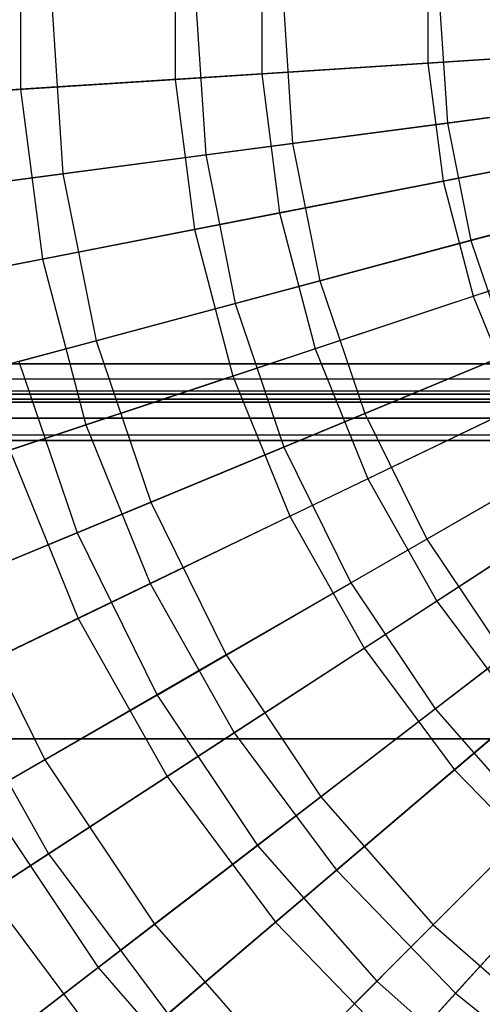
# Model space of a CAD drawing. Extents: x 0.2 to 40.1, y -6.7 to 6.7.
# Tile 5 of 256: x 1.192 to 1.667, y -4.406 to -3.396. Entities that reach past the tile are written whole.
import ezdxf

# ---------------------------------------------------------------- set-up
doc = ezdxf.new("R2010")
doc.units = 0
doc.header["$MEASUREMENT"] = 0
doc.layers.get('0').update_dxf_attribs({"color": 13, "linetype": 'CONTINUOUS'})

# ---------------------------------------------------------------- blocks, each defined once
blk = doc.blocks.new('SNOWBALL_XIV_PM3_STL')
at = {"color": 0}
for p, q in [((1.1926, -3.2916, 5.2243), (1.1926, -3.4674, 5.2243)), ((1.1926, -3.2916, 5.2243), (1.1926, -3.4674, 5.2243)), ((1.3515, -3.3018, 9.1745), (1.3515, -3.4572, 9.1745)), ((1.3515, -3.3018, 9.1745), (1.3515, -3.4572, 9.1745)), ((1.4403, -3.3075, 5.0695), (1.4403, -3.4515, 5.0695)), ((1.4403, -3.3075, 5.0695), (1.4403, -3.4515, 5.0695)), ((1.6108, -3.3185, 9.3089), (1.6108, -3.4405, 9.3089)), ((1.6108, -3.3185, 9.3089), (1.6108, -3.4405, 9.3089)), ((1.2248, -3.3795, 5.3279), (1.2362, -3.554, 5.3279)), ((1.2248, -3.3795, 5.3279), (1.2362, -3.554, 5.3279)), ((1.3726, -3.3795, 9.0701), (1.3828, -3.5347, 9.0701)), ((1.3726, -3.3795, 9.0701), (1.3828, -3.5347, 9.0701)), ((1.4626, -3.3795, 5.1616), (1.472, -3.5229, 5.1616)), ((1.4626, -3.3795, 5.1616), (1.472, -3.5229, 5.1616)), ((1.6229, -3.3795, 9.2171), (1.6309, -3.502, 9.2171)), ((1.6229, -3.3795, 9.2171), (1.6309, -3.502, 9.2171)), ((1.6108, -3.4405, 9.3089), (1.8847, -3.423, 9.4101)), ((1.6108, -3.4405, 9.3089), (1.8847, -3.423, 9.4101)), ((1.7052, -3.4345, 4.9465), (1.4403, -3.4515, 5.0695)), ((1.7052, -3.4345, 4.9465), (1.4403, -3.4515, 5.0695)), ((1.3515, -3.4572, 9.1745), (1.6108, -3.4405, 9.3089)), ((1.3515, -3.4572, 9.1745), (1.6108, -3.4405, 9.3089)), ((1.6108, -3.4405, 9.3089), (1.6264, -3.5616, 9.3089)), ((1.6108, -3.4405, 9.3089), (1.6264, -3.5616, 9.3089)), ((1.4403, -3.4515, 5.0695), (1.1926, -3.4674, 5.2243)), ((1.4403, -3.4515, 5.0695), (1.1926, -3.4674, 5.2243)), ((1.4403, -3.4515, 5.0695), (1.4587, -3.5943, 5.0695)), ((1.4403, -3.4515, 5.0695), (1.4587, -3.5943, 5.0695)), ((1.1107, -3.4726, 9.0091), (1.3515, -3.4572, 9.1745)), ((1.1107, -3.4726, 9.0091), (1.3515, -3.4572, 9.1745)), ((1.3515, -3.4572, 9.1745), (1.3713, -3.6113, 9.1745)), ((1.3515, -3.4572, 9.1745), (1.3713, -3.6113, 9.1745)), ((1.1926, -3.4674, 5.2243), (0.9659, -3.4819, 5.4086)), ((1.1926, -3.4674, 5.2243), (0.9659, -3.4819, 5.4086)), ((1.1926, -3.4674, 5.2243), (1.2151, -3.6417, 5.2243)), ((1.1926, -3.4674, 5.2243), (1.2151, -3.6417, 5.2243)), ((1.6309, -3.502, 9.2171), (1.8952, -3.4672, 9.3318)), ((1.6309, -3.502, 9.2171), (1.8952, -3.4672, 9.3318)), ((1.7266, -3.4894, 5.0263), (1.472, -3.5229, 5.1616)), ((1.7266, -3.4894, 5.0263), (1.472, -3.5229, 5.1616)), ((1.3828, -3.5347, 9.0701), (1.6309, -3.502, 9.2171)), ((1.3828, -3.5347, 9.0701), (1.6309, -3.502, 9.2171)), ((1.6309, -3.502, 9.2171), (1.6548, -3.6225, 9.2171)), ((1.6309, -3.502, 9.2171), (1.6548, -3.6225, 9.2171)), ((1.6264, -3.5616, 9.3089), (1.8959, -3.5091, 9.4101)), ((1.6264, -3.5616, 9.3089), (1.8959, -3.5091, 9.4101)), ((1.472, -3.5229, 5.1616), (1.2362, -3.554, 5.3279)), ((1.472, -3.5229, 5.1616), (1.2362, -3.554, 5.3279)), ((1.472, -3.5229, 5.1616), (1.5001, -3.6639, 5.1616)), ((1.472, -3.5229, 5.1616), (1.5001, -3.6639, 5.1616)), ((1.1548, -3.5647, 8.893), (1.3828, -3.5347, 9.0701)), ((1.1548, -3.5647, 8.893), (1.3828, -3.5347, 9.0701)), ((1.3828, -3.5347, 9.0701), (1.4131, -3.6872, 9.0701)), ((1.3828, -3.5347, 9.0701), (1.4131, -3.6872, 9.0701)), ((1.7193, -3.5435, 4.9465), (1.4587, -3.5943, 5.0695)), ((1.7193, -3.5435, 4.9465), (1.4587, -3.5943, 5.0695)), ((1.2362, -3.554, 5.3279), (1.0228, -3.5821, 5.5225)), ((1.2362, -3.554, 5.3279), (1.0228, -3.5821, 5.5225)), ((1.2362, -3.554, 5.3279), (1.2703, -3.7255, 5.3279)), ((1.2362, -3.554, 5.3279), (1.2703, -3.7255, 5.3279)), ((1.6548, -3.6225, 9.2171), (1.9123, -3.5535, 9.3318)), ((1.6548, -3.6225, 9.2171), (1.9123, -3.5535, 9.3318)), ((1.3713, -3.6113, 9.1745), (1.6264, -3.5616, 9.3089)), ((1.3713, -3.6113, 9.1745), (1.6264, -3.5616, 9.3089)), ((1.6264, -3.5616, 9.3089), (1.6574, -3.6797, 9.3089)), ((1.6264, -3.5616, 9.3089), (1.6574, -3.6797, 9.3089)), ((1.4587, -3.5943, 5.0695), (1.2151, -3.6417, 5.2243)), ((1.4587, -3.5943, 5.0695), (1.2151, -3.6417, 5.2243)), ((1.4587, -3.5943, 5.0695), (1.4952, -3.7336, 5.0695)), ((1.4587, -3.5943, 5.0695), (1.4952, -3.7336, 5.0695)), ((1.6574, -3.6797, 9.3089), (1.9179, -3.5932, 9.4101)), ((1.6574, -3.6797, 9.3089), (1.9179, -3.5932, 9.4101)), ((1.748, -3.5975, 5.0263), (1.5001, -3.6639, 5.1616)), ((1.748, -3.5975, 5.0263), (1.5001, -3.6639, 5.1616)), ((1.1345, -3.6574, 9.0091), (1.3713, -3.6113, 9.1745)), ((1.1345, -3.6574, 9.0091), (1.3713, -3.6113, 9.1745)), ((1.3713, -3.6113, 9.1745), (1.4107, -3.7616, 9.1745)), ((1.3713, -3.6113, 9.1745), (1.4107, -3.7616, 9.1745)), ((1.4131, -3.6872, 9.0701), (1.6548, -3.6225, 9.2171)), ((1.4131, -3.6872, 9.0701), (1.6548, -3.6225, 9.2171)), ((1.6548, -3.6225, 9.2171), (1.6943, -3.7387, 9.2171)), ((1.6548, -3.6225, 9.2171), (1.6943, -3.7387, 9.2171)), ((1.2151, -3.6417, 5.2243), (0.9921, -3.6852, 5.4086)), ((1.2151, -3.6417, 5.2243), (0.9921, -3.6852, 5.4086)), ((1.2151, -3.6417, 5.2243), (1.2597, -3.8118, 5.2243)), ((1.2151, -3.6417, 5.2243), (1.2597, -3.8118, 5.2243)), ((1.7472, -3.6499, 4.9465), (1.4952, -3.7336, 5.0695)), ((1.7472, -3.6499, 4.9465), (1.4952, -3.7336, 5.0695)), ((1.5001, -3.6639, 5.1616), (1.2703, -3.7255, 5.3279)), ((1.5001, -3.6639, 5.1616), (1.2703, -3.7255, 5.3279)), ((1.5001, -3.6639, 5.1616), (1.5463, -3.8001, 5.1616)), ((1.5001, -3.6639, 5.1616), (1.5463, -3.8001, 5.1616)), ((1.191, -3.7467, 8.893), (1.4131, -3.6872, 9.0701)), ((1.191, -3.7467, 8.893), (1.4131, -3.6872, 9.0701)), ((1.4107, -3.7616, 9.1745), (1.6574, -3.6797, 9.3089)), ((1.4107, -3.7616, 9.1745), (1.6574, -3.6797, 9.3089)), ((1.4131, -3.6872, 9.0701), (1.4631, -3.8345, 9.0701)), ((1.4131, -3.6872, 9.0701), (1.4631, -3.8345, 9.0701)), ((1.6574, -3.6797, 9.3089), (1.7032, -3.7929, 9.3089)), ((1.6574, -3.6797, 9.3089), (1.7032, -3.7929, 9.3089)), ((1.7835, -3.7018, 5.0263), (1.5463, -3.8001, 5.1616)), ((1.7835, -3.7018, 5.0263), (1.5463, -3.8001, 5.1616)), ((1.2703, -3.7255, 5.3279), (1.0624, -3.7812, 5.5225)), ((1.2703, -3.7255, 5.3279), (1.0624, -3.7812, 5.5225)), ((1.2703, -3.7255, 5.3279), (1.3265, -3.8911, 5.3279)), ((1.2703, -3.7255, 5.3279), (1.3265, -3.8911, 5.3279)), ((1.4952, -3.7336, 5.0695), (1.2597, -3.8118, 5.2243)), ((1.4952, -3.7336, 5.0695), (1.2597, -3.8118, 5.2243)), ((1.4952, -3.7336, 5.0695), (1.5493, -3.867, 5.0695)), ((1.4952, -3.7336, 5.0695), (1.5493, -3.867, 5.0695)), ((1.191, -3.7467, 8.893), (1.2507, -3.9225, 8.893)), ((1.191, -3.7467, 8.893), (1.2507, -3.9225, 8.893)), ((1.4631, -3.8345, 9.0701), (1.6943, -3.7387, 9.2171)), ((1.4631, -3.8345, 9.0701), (1.6943, -3.7387, 9.2171)), ((0.8788, -3.7801, 51.6919), (39.3922, -3.749, 51.6983)), ((0.8788, -3.7801, 51.6919), (39.3922, -3.749, 51.6983)), ((0.8883, -3.749, 51.6983), (39.3922, -3.749, 51.6983)), ((39.3922, -3.749, 51.6589), (0.8883, -3.749, 51.6589)), ((0.8883, -3.749, 51.6983), (39.3922, -3.749, 51.6983)), ((0.8883, -3.749, 51.6589), (39.4012, -3.7638, 51.656)), ((0.8883, -3.749, 51.6589), (39.4012, -3.7638, 51.656)), ((39.3922, -3.749, 51.6589), (0.8883, -3.749, 51.6589)), ((1.7885, -3.7518, 4.9465), (1.5493, -3.867, 5.0695)), ((1.7885, -3.7518, 4.9465), (1.5493, -3.867, 5.0695)), ((0.8788, -3.7646, 51.6557), (39.4012, -3.7638, 51.656)), ((0.8788, -3.7646, 51.6557), (39.4012, -3.7638, 51.656)), ((39.4105, -3.7769, 51.6474), (0.8788, -3.7646, 51.6557)), ((39.4105, -3.7769, 51.6474), (0.8788, -3.7646, 51.6557)), ((1.1818, -3.8376, 9.0091), (1.4107, -3.7616, 9.1745)), ((1.1818, -3.8376, 9.0091), (1.4107, -3.7616, 9.1745)), ((1.4107, -3.7616, 9.1745), (1.4691, -3.9056, 9.1745)), ((1.4107, -3.7616, 9.1745), (1.4691, -3.9056, 9.1745)), ((0.8607, -3.7855, 51.6344), (39.4105, -3.7769, 51.6474)), ((0.8607, -3.7855, 51.6344), (39.4105, -3.7769, 51.6474)), ((0.87, -3.7769, 51.6474), (39.4105, -3.7769, 51.6474)), ((0.87, -3.7769, 51.6474), (39.4105, -3.7769, 51.6474)), ((0.87, -3.8047, 51.6752), (39.4012, -3.7787, 51.6925)), ((0.87, -3.8047, 51.6752), (39.4012, -3.7787, 51.6925)), ((0.8788, -3.7801, 51.6919), (39.4012, -3.7787, 51.6925)), ((0.8788, -3.7801, 51.6919), (39.4012, -3.7787, 51.6925)), ((39.4288, -3.7884, 51.6196), (0.8517, -3.7884, 51.6196)), ((0.8517, -3.7884, 50.9109), (39.4288, -3.7884, 50.9109)), ((39.4288, -3.7884, 51.6196), (0.8517, -3.7884, 51.6196)), ((0.8517, -3.7884, 50.9109), (39.4288, -3.7884, 50.9109)), ((39.4193, -3.7852, 51.6351), (0.8607, -3.7855, 51.6344)), ((39.4193, -3.7852, 51.6351), (0.8607, -3.7855, 51.6344)), ((39.4206, -3.786, 51.6332), (0.8607, -3.7855, 51.6344)), ((39.4206, -3.786, 51.6332), (0.8607, -3.7855, 51.6344)), ((39.4288, -3.7884, 51.6196), (0.8607, -3.7855, 51.6344)), ((39.4288, -3.7884, 51.6196), (0.8607, -3.7855, 51.6344)), ((1.4691, -3.9056, 9.1745), (1.7032, -3.7929, 9.3089)), ((1.4691, -3.9056, 9.1745), (1.7032, -3.7929, 9.3089)), ((0.8607, -3.822, 51.6492), (39.4105, -3.8047, 51.6752)), ((0.8607, -3.822, 51.6492), (39.4105, -3.8047, 51.6752)), ((0.87, -3.8047, 51.6752), (39.4105, -3.8047, 51.6752)), ((0.87, -3.8047, 51.6752), (39.4105, -3.8047, 51.6752)), ((1.5463, -3.8001, 5.1616), (1.3265, -3.8911, 5.3279)), ((1.5463, -3.8001, 5.1616), (1.3265, -3.8911, 5.3279)), ((1.5463, -3.8001, 5.1616), (1.6099, -3.929, 5.1616)), ((1.5463, -3.8001, 5.1616), (1.6099, -3.929, 5.1616)), ((1.8322, -3.8006, 5.0263), (1.6099, -3.929, 5.1616)), ((1.8322, -3.8006, 5.0263), (1.6099, -3.929, 5.1616)), ((1.2597, -3.8118, 5.2243), (1.044, -3.8834, 5.4086)), ((1.2597, -3.8118, 5.2243), (1.044, -3.8834, 5.4086)), ((1.2597, -3.8118, 5.2243), (1.3256, -3.9747, 5.2243)), ((1.2597, -3.8118, 5.2243), (1.3256, -3.9747, 5.2243)), ((0.8517, -3.8278, 51.6196), (39.4193, -3.8214, 51.6507)), ((0.8517, -3.8278, 51.6196), (39.4193, -3.8214, 51.6507)), ((0.8517, -3.8278, 51.6196), (39.4288, -3.8278, 51.6196)), ((39.4288, -3.8278, 50.9109), (0.8517, -3.8278, 50.9109)), ((39.4288, -3.8278, 50.9109), (0.8517, -3.8278, 50.9109)), ((0.8517, -3.8278, 51.6196), (39.4288, -3.8278, 51.6196)), ((0.8607, -3.822, 51.6492), (39.4193, -3.8214, 51.6507)), ((0.8607, -3.822, 51.6492), (39.4193, -3.8214, 51.6507)), ((1.1818, -3.8376, 9.0091), (1.2517, -4.0103, 9.0091)), ((1.1818, -3.8376, 9.0091), (1.2517, -4.0103, 9.0091)), ((1.2507, -3.9225, 8.893), (1.4631, -3.8345, 9.0701)), ((1.2507, -3.9225, 8.893), (1.4631, -3.8345, 9.0701)), ((1.4631, -3.8345, 9.0701), (1.5319, -3.974, 9.0701)), ((1.4631, -3.8345, 9.0701), (1.5319, -3.974, 9.0701)), ((1.5319, -3.974, 9.0701), (1.7486, -3.8489, 9.2171)), ((1.5319, -3.974, 9.0701), (1.7486, -3.8489, 9.2171)), ((1.8424, -3.8476, 4.9465), (1.6199, -3.9925, 5.0695)), ((1.8424, -3.8476, 4.9465), (1.6199, -3.9925, 5.0695)), ((1.5493, -3.867, 5.0695), (1.3256, -3.9747, 5.2243)), ((1.5493, -3.867, 5.0695), (1.3256, -3.9747, 5.2243)), ((1.5493, -3.867, 5.0695), (1.6199, -3.9925, 5.0695)), ((1.5493, -3.867, 5.0695), (1.6199, -3.9925, 5.0695)), ((1.3265, -3.8911, 5.3279), (1.1277, -3.9734, 5.5225)), ((1.3265, -3.8911, 5.3279), (1.1277, -3.9734, 5.5225)), ((1.3265, -3.8911, 5.3279), (1.4039, -4.0479, 5.3279)), ((1.3265, -3.8911, 5.3279), (1.4039, -4.0479, 5.3279)), ((1.5453, -4.041, 9.1745), (1.7631, -3.8993, 9.3089)), ((1.5453, -4.041, 9.1745), (1.7631, -3.8993, 9.3089)), ((1.2517, -4.0103, 9.0091), (1.4691, -3.9056, 9.1745)), ((1.2517, -4.0103, 9.0091), (1.4691, -3.9056, 9.1745)), ((1.4691, -3.9056, 9.1745), (1.5453, -4.041, 9.1745)), ((1.4691, -3.9056, 9.1745), (1.5453, -4.041, 9.1745)), ((1.0603, -4.0013, 8.6887), (1.2507, -3.9225, 8.893)), ((1.0603, -4.0013, 8.6887), (1.2507, -3.9225, 8.893)), ((1.2507, -3.9225, 8.893), (1.3328, -4.089, 8.893)), ((1.2507, -3.9225, 8.893), (1.3328, -4.089, 8.893)), ((1.6099, -3.929, 5.1616), (1.4039, -4.0479, 5.3279)), ((1.6099, -3.929, 5.1616), (1.4039, -4.0479, 5.3279)), ((1.6099, -3.929, 5.1616), (1.6897, -4.0485, 5.1616)), ((1.6099, -3.929, 5.1616), (1.6897, -4.0485, 5.1616)), ((1.6183, -4.1033, 9.0701), (1.8168, -3.951, 9.2171)), ((1.6183, -4.1033, 9.0701), (1.8168, -3.951, 9.2171)), ((1.3256, -3.9747, 5.2243), (1.1209, -4.0733, 5.4086)), ((1.3256, -3.9747, 5.2243), (1.1209, -4.0733, 5.4086)), ((1.1277, -3.9734, 5.5225), (1.2175, -4.1555, 5.5225)), ((1.1277, -3.9734, 5.5225), (1.2175, -4.1555, 5.5225)), ((1.3256, -3.9747, 5.2243), (1.4119, -4.1279, 5.2243)), ((1.3256, -3.9747, 5.2243), (1.4119, -4.1279, 5.2243)), ((1.3328, -4.089, 8.893), (1.5319, -3.974, 9.0701)), ((1.3328, -4.089, 8.893), (1.5319, -3.974, 9.0701)), ((1.5319, -3.974, 9.0701), (1.6183, -4.1033, 9.0701)), ((1.5319, -3.974, 9.0701), (1.6183, -4.1033, 9.0701)), ((1.6199, -3.9925, 5.0695), (1.4119, -4.1279, 5.2243)), ((1.6199, -3.9925, 5.0695), (1.4119, -4.1279, 5.2243)), ((1.6199, -3.9925, 5.0695), (1.706, -4.1079, 5.0695)), ((1.6199, -3.9925, 5.0695), (1.706, -4.1079, 5.0695)), ((1.6383, -4.1656, 9.1745), (1.8361, -3.9971, 9.3089)), ((1.6383, -4.1656, 9.1745), (1.8361, -3.9971, 9.3089)), ((1.0544, -4.1053, 8.8151), (1.2517, -4.0103, 9.0091)), ((1.0544, -4.1053, 8.8151), (1.2517, -4.0103, 9.0091)), ((1.2517, -4.0103, 9.0091), (1.3431, -4.1727, 9.0091)), ((1.2517, -4.0103, 9.0091), (1.3431, -4.1727, 9.0091)), ((1.3431, -4.1727, 9.0091), (1.5453, -4.041, 9.1745)), ((1.3431, -4.1727, 9.0091), (1.5453, -4.041, 9.1745)), ((1.5453, -4.041, 9.1745), (1.6383, -4.1656, 9.1745)), ((1.5453, -4.041, 9.1745), (1.6383, -4.1656, 9.1745)), ((1.4039, -4.0479, 5.3279), (1.2175, -4.1555, 5.5225)), ((1.4039, -4.0479, 5.3279), (1.2175, -4.1555, 5.5225)), ((1.4039, -4.0479, 5.3279), (1.501, -4.1933, 5.3279)), ((1.4039, -4.0479, 5.3279), (1.501, -4.1933, 5.3279)), ((1.6897, -4.0485, 5.1616), (1.501, -4.1933, 5.3279)), ((1.6897, -4.0485, 5.1616), (1.501, -4.1933, 5.3279)), ((1.1209, -4.0733, 5.4086), (1.2215, -4.2518, 5.4086)), ((1.1209, -4.0733, 5.4086), (1.2215, -4.2518, 5.4086)), ((1.1543, -4.192, 8.6887), (1.3328, -4.089, 8.893)), ((1.1543, -4.192, 8.6887), (1.3328, -4.089, 8.893)), ((1.3328, -4.089, 8.893), (1.4359, -4.2433, 8.893)), ((1.3328, -4.089, 8.893), (1.4359, -4.2433, 8.893)), ((1.4359, -4.2433, 8.893), (1.6183, -4.1033, 9.0701)), ((1.4359, -4.2433, 8.893), (1.6183, -4.1033, 9.0701)), ((1.706, -4.1079, 5.0695), (1.517, -4.2688, 5.2243)), ((1.706, -4.1079, 5.0695), (1.517, -4.2688, 5.2243)), ((1.6183, -4.1033, 9.0701), (1.7209, -4.2202, 9.0701)), ((1.6183, -4.1033, 9.0701), (1.7209, -4.2202, 9.0701)), ((1.4119, -4.1279, 5.2243), (1.2215, -4.2518, 5.4086)), ((1.4119, -4.1279, 5.2243), (1.2215, -4.2518, 5.4086)), ((1.4119, -4.1279, 5.2243), (1.517, -4.2688, 5.2243)), ((1.4119, -4.1279, 5.2243), (1.517, -4.2688, 5.2243)), ((0.8489, -4.1339, 50.8714), (39.4316, -4.1339, 50.8714)), ((39.4316, -4.1339, 50.9108), (0.8489, -4.1339, 50.9108)), ((0.8489, -4.1339, 50.8714), (39.4316, -4.1339, 50.8714)), ((39.4316, -4.1339, 50.9108), (0.8489, -4.1339, 50.9108)), ((1.2175, -4.1555, 5.5225), (1.0535, -4.2502, 5.7425)), ((1.2175, -4.1555, 5.5225), (1.0535, -4.2502, 5.7425)), ((1.2175, -4.1555, 5.5225), (1.3303, -4.3243, 5.5225)), ((1.2175, -4.1555, 5.5225), (1.3303, -4.3243, 5.5225)), ((1.7845, -4.1566, 5.1616), (1.6163, -4.3248, 5.3279)), ((1.7845, -4.1566, 5.1616), (1.6163, -4.3248, 5.3279)), ((1.1596, -4.2921, 8.8151), (1.3431, -4.1727, 9.0091)), ((1.1596, -4.2921, 8.8151), (1.3431, -4.1727, 9.0091)), ((1.3431, -4.1727, 9.0091), (1.4545, -4.322, 9.0091)), ((1.3431, -4.1727, 9.0091), (1.4545, -4.322, 9.0091)), ((1.4545, -4.322, 9.0091), (1.6383, -4.1656, 9.1745)), ((1.4545, -4.322, 9.0091), (1.6383, -4.1656, 9.1745)), ((1.6383, -4.1656, 9.1745), (1.7464, -4.2772, 9.1745)), ((1.6383, -4.1656, 9.1745), (1.7464, -4.2772, 9.1745)), ((1.1543, -4.192, 8.6887), (1.2724, -4.3687, 8.6887)), ((1.1543, -4.192, 8.6887), (1.2724, -4.3687, 8.6887)), ((1.501, -4.1933, 5.3279), (1.3303, -4.3243, 5.5225)), ((1.501, -4.1933, 5.3279), (1.3303, -4.3243, 5.5225)), ((1.501, -4.1933, 5.3279), (1.6163, -4.3248, 5.3279)), ((1.501, -4.1933, 5.3279), (1.6163, -4.3248, 5.3279)), ((1.8062, -4.2113, 5.0695), (1.6393, -4.395, 5.2243)), ((1.8062, -4.2113, 5.0695), (1.6393, -4.395, 5.2243)), ((1.5583, -4.3828, 8.893), (1.7209, -4.2202, 9.0701)), ((1.5583, -4.3828, 8.893), (1.7209, -4.2202, 9.0701)), ((1.2724, -4.3687, 8.6887), (1.4359, -4.2433, 8.893)), ((1.2724, -4.3687, 8.6887), (1.4359, -4.2433, 8.893)), ((1.4359, -4.2433, 8.893), (1.5583, -4.3828, 8.893)), ((1.4359, -4.2433, 8.893), (1.5583, -4.3828, 8.893)), ((1.2215, -4.2518, 5.4086), (1.0516, -4.3624, 5.6196)), ((1.2215, -4.2518, 5.4086), (1.0516, -4.3624, 5.6196)), ((1.2215, -4.2518, 5.4086), (1.344, -4.416, 5.4086)), ((1.2215, -4.2518, 5.4086), (1.344, -4.416, 5.4086)), ((1.517, -4.2688, 5.2243), (1.344, -4.416, 5.4086)), ((1.517, -4.2688, 5.2243), (1.344, -4.416, 5.4086)), ((1.517, -4.2688, 5.2243), (1.6393, -4.395, 5.2243)), ((1.517, -4.2688, 5.2243), (1.6393, -4.395, 5.2243)), ((1.5841, -4.4558, 9.0091), (1.7464, -4.2772, 9.1745)), ((1.5841, -4.4558, 9.0091), (1.7464, -4.2772, 9.1745)), ((1.1596, -4.2921, 8.8151), (1.2878, -4.4639, 8.8151)), ((1.1596, -4.2921, 8.8151), (1.2878, -4.4639, 8.8151)), ((1.3303, -4.3243, 5.5225), (1.1801, -4.4396, 5.7425)), ((1.3303, -4.3243, 5.5225), (1.1801, -4.4396, 5.7425)), ((1.2878, -4.4639, 8.8151), (1.4545, -4.322, 9.0091)), ((1.2878, -4.4639, 8.8151), (1.4545, -4.322, 9.0091)), ((1.3303, -4.3243, 5.5225), (1.4641, -4.477, 5.5225)), ((1.3303, -4.3243, 5.5225), (1.4641, -4.477, 5.5225)), ((1.4545, -4.322, 9.0091), (1.5841, -4.4558, 9.0091)), ((1.4545, -4.322, 9.0091), (1.5841, -4.4558, 9.0091)), ((1.6163, -4.3248, 5.3279), (1.4641, -4.477, 5.5225)), ((1.6163, -4.3248, 5.3279), (1.4641, -4.477, 5.5225)), ((1.6163, -4.3248, 5.3279), (1.7478, -4.4401, 5.3279)), ((1.6163, -4.3248, 5.3279), (1.7478, -4.4401, 5.3279)), ((1.1304, -4.4777, 8.4603), (1.2724, -4.3687, 8.6887)), ((1.1304, -4.4777, 8.4603), (1.2724, -4.3687, 8.6887)), ((1.2724, -4.3687, 8.6887), (1.4126, -4.5285, 8.6887)), ((1.2724, -4.3687, 8.6887), (1.4126, -4.5285, 8.6887)), ((1.4126, -4.5285, 8.6887), (1.5583, -4.3828, 8.893)), ((1.4126, -4.5285, 8.6887), (1.5583, -4.3828, 8.893)), ((1.5583, -4.3828, 8.893), (1.6978, -4.5052, 8.893)), ((1.5583, -4.3828, 8.893), (1.6978, -4.5052, 8.893)), ((1.6393, -4.395, 5.2243), (1.4866, -4.5632, 5.4086)), ((1.6393, -4.395, 5.2243), (1.4866, -4.5632, 5.4086)), ((1.6393, -4.395, 5.2243), (1.7768, -4.5046, 5.2243)), ((1.6393, -4.395, 5.2243), (1.7768, -4.5046, 5.2243))]:
    blk.add_line(p, q, dxfattribs=at)
blk = doc.blocks.new('GRUPUJ_1')
at = {"color": 0}
blk.add_blockref('SNOWBALL_XIV_PM3_STL', (-0.2062, 6.6596, -0.5119), dxfattribs=at)

msp = doc.modelspace()

# ---------------------------------------------------------------- block references
at = {"color": 0}
msp.add_blockref('GRUPUJ_1', (0.2062, -6.6596, 0.5119), dxfattribs=at)

doc.saveas('drawing.dxf')
